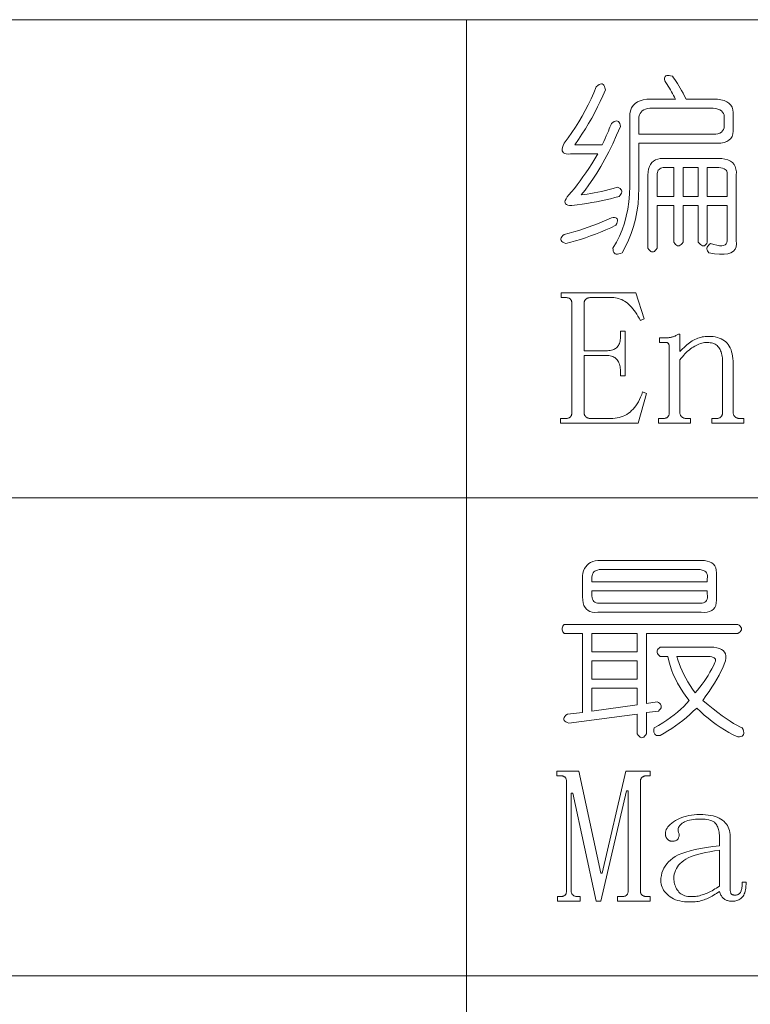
# Model space of a CAD drawing. Extents: x 1 to 297, y 1 to 210.
# Tile 41 of 171: x 82 to 91, y 45 to 57. Entities that reach past the tile are written whole.
import ezdxf

# ---------------------------------------------------------------- set-up
doc = ezdxf.new("R2010")
doc.units = 0

msp = doc.modelspace()

# ---------------------------------------------------------------- linework, layer by layer
at = {"color": 7, "lineweight": 13}
for p, q in [((1.306, 56.508), (219.321, 56.508)), ((87.399, 56.508), (87.399, 29.565)), ((1.306, 51.119), (219.321, 51.119)), ((1.306, 45.731), (175.108, 45.731))]:
    msp.add_line(p, q, dxfattribs=at)
for points in [[(89.633, 55.819), (89.631, 55.835), (89.631, 55.849), (89.633, 55.86), (89.638, 55.869), (89.646, 55.875), (89.655, 55.879), (89.668, 55.88), (89.682, 55.879), (89.699, 55.876), (89.719, 55.871), (89.732, 55.853), (89.747, 55.833), (89.761, 55.811), (89.776, 55.788), (89.791, 55.763), (89.807, 55.737), (89.823, 55.709), (89.839, 55.679), (89.856, 55.647), (89.873, 55.613), (90.181, 55.613), (90.227, 55.612), (90.267, 55.606), (90.302, 55.596), (90.332, 55.583), (90.357, 55.566), (90.377, 55.546), (90.391, 55.521), (90.401, 55.493), (90.405, 55.461), (90.404, 55.425), (90.404, 55.288), (90.405, 55.252), (90.401, 55.221), (90.391, 55.193), (90.377, 55.17), (90.357, 55.151), (90.332, 55.135), (90.302, 55.125), (90.267, 55.118), (90.227, 55.115), (90.181, 55.116), (89.341, 55.116), (89.341, 54.705), (89.343, 54.61), (89.339, 54.518), (89.332, 54.429), (89.319, 54.343), (89.303, 54.259), (89.282, 54.178), (89.256, 54.1), (89.226, 54.025), (89.192, 53.952), (89.153, 53.882), (89.133, 53.873), (89.116, 53.868), (89.1, 53.865), (89.087, 53.866), (89.076, 53.869), (89.066, 53.876), (89.059, 53.886), (89.054, 53.898), (89.051, 53.914), (89.05, 53.933), (89.089, 54), (89.123, 54.069), (89.153, 54.141), (89.179, 54.216), (89.2, 54.293), (89.217, 54.374), (89.229, 54.457), (89.237, 54.542), (89.24, 54.631), (89.239, 54.722), (89.239, 55.408), (89.241, 55.447), (89.248, 55.482), (89.26, 55.513), (89.277, 55.539), (89.299, 55.562), (89.325, 55.581), (89.356, 55.595), (89.392, 55.605), (89.433, 55.611), (89.479, 55.613), (89.753, 55.613), (89.742, 55.634), (89.732, 55.655), (89.72, 55.675), (89.709, 55.696), (89.697, 55.716), (89.685, 55.737), (89.672, 55.757), (89.66, 55.778), (89.646, 55.799)], [(88.861, 55.751), (88.878, 55.766), (88.893, 55.777), (88.907, 55.783), (88.919, 55.786), (88.93, 55.785), (88.94, 55.779), (88.948, 55.77), (88.955, 55.756), (88.96, 55.738), (88.964, 55.716), (88.936, 55.651), (88.907, 55.587), (88.876, 55.524), (88.844, 55.461), (88.81, 55.399), (88.775, 55.338), (88.739, 55.277), (88.701, 55.217), (88.662, 55.158), (88.621, 55.099), (88.93, 55.099), (88.946, 55.135), (88.962, 55.169), (88.975, 55.2), (88.988, 55.228), (88.999, 55.253), (89.008, 55.276), (89.016, 55.296), (89.023, 55.313), (89.029, 55.327), (89.033, 55.339), (89.049, 55.351), (89.064, 55.36), (89.078, 55.365), (89.09, 55.367), (89.101, 55.365), (89.111, 55.36), (89.119, 55.351), (89.126, 55.339), (89.132, 55.324), (89.136, 55.305), (89.091, 55.205), (89.047, 55.109), (89.002, 55.019), (88.957, 54.935), (88.913, 54.855), (88.868, 54.78), (88.824, 54.711), (88.779, 54.647), (88.735, 54.587), (88.69, 54.533), (88.725, 54.537), (88.761, 54.542), (88.799, 54.548), (88.838, 54.555), (88.879, 54.563), (88.92, 54.573), (88.964, 54.583), (89.008, 54.594), (89.054, 54.606), (89.101, 54.619), (89.117, 54.612), (89.13, 54.604), (89.139, 54.595), (89.145, 54.586), (89.149, 54.576), (89.149, 54.566), (89.146, 54.554), (89.14, 54.542), (89.131, 54.53), (89.119, 54.516), (89.07, 54.503), (89.021, 54.49), (88.97, 54.478), (88.918, 54.467), (88.866, 54.456), (88.812, 54.446), (88.757, 54.437), (88.702, 54.429), (88.645, 54.421), (88.587, 54.413), (88.562, 54.415), (88.542, 54.418), (88.526, 54.424), (88.516, 54.433), (88.51, 54.443), (88.509, 54.457), (88.513, 54.472), (88.521, 54.49), (88.535, 54.511), (88.553, 54.533), (88.584, 54.569), (88.615, 54.607), (88.647, 54.647), (88.679, 54.69), (88.711, 54.735), (88.744, 54.782), (88.777, 54.832), (88.811, 54.885), (88.844, 54.939), (88.879, 54.996), (88.57, 54.996), (88.545, 54.994), (88.523, 54.996), (88.506, 55), (88.493, 55.007), (88.484, 55.018), (88.479, 55.031), (88.479, 55.048), (88.482, 55.068), (88.49, 55.09), (88.501, 55.116), (88.545, 55.175), (88.587, 55.235), (88.627, 55.296), (88.666, 55.358), (88.703, 55.421), (88.738, 55.485), (88.771, 55.549), (88.803, 55.615), (88.833, 55.683)], [(90.147, 55.511), (89.496, 55.511), (89.466, 55.509), (89.44, 55.506), (89.417, 55.5), (89.397, 55.491), (89.38, 55.481), (89.366, 55.467), (89.355, 55.452), (89.348, 55.434), (89.343, 55.413), (89.341, 55.391), (89.341, 55.219), (90.147, 55.219), (90.18, 55.217), (90.208, 55.218), (90.233, 55.223), (90.254, 55.23), (90.271, 55.241), (90.285, 55.254), (90.295, 55.271), (90.301, 55.29), (90.303, 55.313), (90.301, 55.339), (90.301, 55.391), (90.303, 55.413), (90.301, 55.434), (90.295, 55.452), (90.285, 55.467), (90.271, 55.481), (90.254, 55.491), (90.233, 55.5), (90.208, 55.506), (90.18, 55.509)], [(89.616, 54.945), (90.233, 54.945), (90.275, 54.943), (90.312, 54.937), (90.345, 54.928), (90.373, 54.915), (90.396, 54.898), (90.414, 54.877), (90.427, 54.852), (90.436, 54.824), (90.44, 54.792), (90.439, 54.756), (90.439, 54.019), (90.442, 53.981), (90.437, 53.948), (90.425, 53.92), (90.406, 53.898), (90.379, 53.882), (90.344, 53.871), (90.302, 53.866), (90.252, 53.866), (90.195, 53.871), (90.13, 53.882), (90.121, 53.892), (90.114, 53.903), (90.11, 53.913), (90.108, 53.923), (90.109, 53.933), (90.111, 53.944), (90.117, 53.954), (90.125, 53.964), (90.135, 53.975), (90.147, 53.985), (90.186, 53.973), (90.221, 53.965), (90.251, 53.961), (90.276, 53.96), (90.297, 53.963), (90.314, 53.97), (90.326, 53.981), (90.334, 53.996), (90.337, 54.014), (90.336, 54.036), (90.336, 54.413), (90.113, 54.413), (90.113, 54.002), (90.106, 53.987), (90.098, 53.975), (90.089, 53.966), (90.08, 53.961), (90.07, 53.959), (90.059, 53.961), (90.048, 53.966), (90.036, 53.975), (90.023, 53.987), (90.01, 54.002), (90.01, 54.413), (89.839, 54.413), (89.839, 54.002), (89.828, 53.987), (89.818, 53.975), (89.808, 53.966), (89.797, 53.961), (89.787, 53.959), (89.777, 53.961), (89.767, 53.966), (89.756, 53.975), (89.746, 53.987), (89.736, 54.002), (89.736, 54.413), (89.547, 54.413), (89.547, 53.933), (89.537, 53.918), (89.527, 53.906), (89.516, 53.897), (89.506, 53.892), (89.496, 53.891), (89.485, 53.892), (89.475, 53.897), (89.465, 53.906), (89.455, 53.918), (89.444, 53.933), (89.444, 54.756), (89.446, 54.792), (89.451, 54.824), (89.46, 54.852), (89.472, 54.877), (89.487, 54.898), (89.506, 54.915), (89.528, 54.928), (89.554, 54.937), (89.583, 54.943)], [(89.736, 54.842), (89.633, 54.842), (89.617, 54.841), (89.602, 54.839), (89.589, 54.834), (89.578, 54.828), (89.569, 54.821), (89.561, 54.811), (89.555, 54.8), (89.551, 54.787), (89.548, 54.773), (89.547, 54.756), (89.547, 54.516), (89.736, 54.516)], [(90.01, 54.842), (89.839, 54.842), (89.839, 54.516), (90.01, 54.516)], [(90.216, 54.842), (90.113, 54.842), (90.113, 54.516), (90.336, 54.516), (90.336, 54.756), (90.338, 54.773), (90.336, 54.787), (90.332, 54.8), (90.325, 54.811), (90.314, 54.821), (90.301, 54.828), (90.284, 54.834), (90.264, 54.839), (90.242, 54.841)], [(88.501, 54.088), (88.556, 54.102), (88.61, 54.117), (88.664, 54.133), (88.718, 54.151), (88.771, 54.169), (88.824, 54.189), (88.877, 54.209), (88.929, 54.23), (88.981, 54.253), (89.033, 54.276), (89.052, 54.279), (89.068, 54.278), (89.081, 54.276), (89.09, 54.271), (89.097, 54.263), (89.101, 54.254), (89.101, 54.241), (89.099, 54.227), (89.093, 54.21), (89.084, 54.191), (89.026, 54.164), (88.968, 54.138), (88.911, 54.114), (88.854, 54.092), (88.797, 54.071), (88.741, 54.051), (88.685, 54.032), (88.629, 54.015), (88.574, 53.999), (88.519, 53.985), (88.5, 53.992), (88.485, 54), (88.474, 54.009), (88.466, 54.018), (88.463, 54.028), (88.463, 54.038), (88.467, 54.05), (88.475, 54.062), (88.486, 54.074)], [(88.467, 53.376), (88.467, 53.428), (89.307, 53.428), (89.401, 53.136), (89.359, 53.119), (89.345, 53.144), (89.331, 53.168), (89.317, 53.191), (89.302, 53.212), (89.288, 53.232), (89.273, 53.25), (89.258, 53.268), (89.243, 53.284), (89.228, 53.299), (89.213, 53.312), (89.197, 53.324), (89.181, 53.335), (89.165, 53.345), (89.148, 53.353), (89.131, 53.36), (89.114, 53.366), (89.096, 53.371), (89.078, 53.374), (89.06, 53.376), (89.041, 53.376), (88.801, 53.376), (88.795, 53.376), (88.788, 53.376), (88.782, 53.375), (88.776, 53.374), (88.77, 53.372), (88.765, 53.37), (88.76, 53.368), (88.755, 53.365), (88.75, 53.362), (88.746, 53.359), (88.742, 53.356), (88.738, 53.352), (88.735, 53.347), (88.732, 53.343), (88.73, 53.338), (88.728, 53.332), (88.726, 53.327), (88.725, 53.321), (88.724, 53.314), (88.724, 53.308), (88.724, 52.776), (88.973, 52.776), (88.99, 52.777), (89.005, 52.778), (89.02, 52.78), (89.034, 52.783), (89.047, 52.787), (89.059, 52.792), (89.07, 52.797), (89.08, 52.804), (89.089, 52.811), (89.097, 52.819), (89.104, 52.828), (89.111, 52.838), (89.117, 52.849), (89.122, 52.86), (89.126, 52.873), (89.13, 52.886), (89.132, 52.9), (89.134, 52.915), (89.135, 52.931), (89.136, 52.948), (89.136, 52.999), (89.187, 52.999), (89.187, 52.493), (89.136, 52.493), (89.136, 52.528), (89.135, 52.546), (89.134, 52.564), (89.132, 52.58), (89.13, 52.596), (89.126, 52.611), (89.122, 52.625), (89.117, 52.639), (89.111, 52.651), (89.104, 52.663), (89.097, 52.673), (89.089, 52.683), (89.08, 52.692), (89.07, 52.7), (89.059, 52.706), (89.047, 52.712), (89.034, 52.717), (89.02, 52.72), (89.005, 52.723), (88.99, 52.724), (88.973, 52.725), (88.724, 52.725), (88.724, 52.082), (88.724, 52.075), (88.725, 52.069), (88.726, 52.063), (88.728, 52.057), (88.73, 52.052), (88.732, 52.047), (88.735, 52.042), (88.738, 52.038), (88.742, 52.034), (88.746, 52.031), (88.75, 52.027), (88.755, 52.024), (88.76, 52.022), (88.765, 52.02), (88.77, 52.018), (88.776, 52.016), (88.782, 52.015), (88.788, 52.014), (88.795, 52.014), (88.801, 52.013), (89.024, 52.013), (89.05, 52.014), (89.074, 52.016), (89.098, 52.02), (89.121, 52.025), (89.143, 52.032), (89.165, 52.04), (89.185, 52.049), (89.205, 52.06), (89.224, 52.072), (89.243, 52.086), (89.26, 52.102), (89.277, 52.119), (89.293, 52.137), (89.309, 52.158), (89.323, 52.18), (89.337, 52.203), (89.35, 52.228), (89.362, 52.255), (89.374, 52.283), (89.384, 52.313), (89.427, 52.296), (89.333, 51.962), (88.459, 51.962), (88.459, 52.013), (88.51, 52.013), (88.518, 52.014), (88.526, 52.014), (88.533, 52.015), (88.54, 52.016), (88.546, 52.018), (88.552, 52.02), (88.557, 52.022), (88.562, 52.024), (88.566, 52.027), (88.57, 52.031), (88.573, 52.034), (88.576, 52.038), (88.579, 52.042), (88.581, 52.047), (88.583, 52.052), (88.584, 52.057), (88.586, 52.063), (88.586, 52.069), (88.587, 52.075), (88.587, 52.082), (88.587, 53.308), (88.587, 53.314), (88.586, 53.321), (88.586, 53.327), (88.584, 53.332), (88.583, 53.338), (88.581, 53.343), (88.579, 53.347), (88.576, 53.352), (88.573, 53.356), (88.57, 53.359), (88.566, 53.362), (88.562, 53.365), (88.557, 53.368), (88.552, 53.37), (88.546, 53.372), (88.54, 53.374), (88.533, 53.375), (88.526, 53.376), (88.518, 53.376), (88.51, 53.376)], [(89.564, 51.962), (89.564, 52.013), (89.607, 52.013), (89.615, 52.014), (89.623, 52.014), (89.631, 52.015), (89.637, 52.016), (89.644, 52.018), (89.649, 52.02), (89.655, 52.022), (89.659, 52.024), (89.663, 52.027), (89.667, 52.031), (89.67, 52.034), (89.673, 52.038), (89.676, 52.042), (89.678, 52.047), (89.68, 52.052), (89.682, 52.057), (89.683, 52.063), (89.684, 52.069), (89.684, 52.075), (89.684, 52.082), (89.684, 52.819), (89.684, 52.824), (89.684, 52.829), (89.684, 52.833), (89.683, 52.838), (89.682, 52.842), (89.681, 52.845), (89.68, 52.849), (89.679, 52.852), (89.677, 52.855), (89.676, 52.858), (89.674, 52.86), (89.672, 52.862), (89.669, 52.864), (89.666, 52.866), (89.663, 52.867), (89.659, 52.869), (89.655, 52.869), (89.651, 52.87), (89.646, 52.87), (89.641, 52.871), (89.573, 52.871), (89.573, 52.922), (89.633, 52.922), (89.641, 52.922), (89.65, 52.922), (89.658, 52.923), (89.666, 52.923), (89.675, 52.924), (89.683, 52.925), (89.691, 52.926), (89.699, 52.927), (89.707, 52.929), (89.714, 52.931), (89.722, 52.932), (89.73, 52.935), (89.737, 52.937), (89.744, 52.94), (89.752, 52.943), (89.759, 52.947), (89.766, 52.951), (89.773, 52.955), (89.78, 52.96), (89.787, 52.965), (89.804, 52.965), (89.804, 52.768), (89.82, 52.784), (89.835, 52.8), (89.851, 52.815), (89.866, 52.829), (89.881, 52.843), (89.897, 52.855), (89.912, 52.867), (89.928, 52.877), (89.943, 52.887), (89.959, 52.896), (89.974, 52.904), (89.99, 52.912), (90.006, 52.918), (90.022, 52.924), (90.038, 52.928), (90.054, 52.932), (90.071, 52.935), (90.087, 52.937), (90.104, 52.939), (90.121, 52.939), (90.15, 52.938), (90.177, 52.936), (90.202, 52.932), (90.226, 52.927), (90.248, 52.92), (90.269, 52.911), (90.288, 52.901), (90.305, 52.89), (90.321, 52.877), (90.336, 52.862), (90.349, 52.846), (90.36, 52.828), (90.371, 52.809), (90.38, 52.788), (90.387, 52.766), (90.393, 52.742), (90.398, 52.716), (90.402, 52.689), (90.404, 52.661), (90.404, 52.631), (90.404, 52.082), (90.404, 52.075), (90.405, 52.069), (90.406, 52.063), (90.408, 52.057), (90.41, 52.052), (90.412, 52.047), (90.415, 52.042), (90.418, 52.038), (90.422, 52.034), (90.426, 52.031), (90.43, 52.027), (90.435, 52.024), (90.44, 52.022), (90.445, 52.02), (90.45, 52.018), (90.456, 52.016), (90.462, 52.015), (90.468, 52.014), (90.475, 52.014), (90.481, 52.013), (90.524, 52.013), (90.524, 51.962), (90.164, 51.962), (90.164, 52.013), (90.207, 52.013), (90.215, 52.014), (90.223, 52.014), (90.231, 52.015), (90.237, 52.016), (90.244, 52.018), (90.249, 52.02), (90.255, 52.022), (90.259, 52.024), (90.263, 52.027), (90.267, 52.031), (90.27, 52.034), (90.273, 52.038), (90.276, 52.042), (90.278, 52.047), (90.28, 52.052), (90.282, 52.057), (90.283, 52.063), (90.284, 52.069), (90.284, 52.075), (90.284, 52.082), (90.284, 52.656), (90.284, 52.676), (90.283, 52.696), (90.28, 52.714), (90.277, 52.731), (90.274, 52.747), (90.269, 52.763), (90.263, 52.777), (90.257, 52.791), (90.25, 52.803), (90.241, 52.815), (90.232, 52.825), (90.223, 52.835), (90.212, 52.843), (90.2, 52.851), (90.188, 52.857), (90.175, 52.862), (90.16, 52.866), (90.145, 52.868), (90.13, 52.87), (90.113, 52.871), (90.097, 52.87), (90.082, 52.869), (90.066, 52.866), (90.05, 52.862), (90.035, 52.858), (90.019, 52.852), (90.003, 52.845), (89.987, 52.838), (89.971, 52.829), (89.954, 52.819), (89.938, 52.808), (89.922, 52.797), (89.907, 52.784), (89.891, 52.771), (89.876, 52.757), (89.861, 52.742), (89.847, 52.726), (89.832, 52.709), (89.818, 52.692), (89.804, 52.673), (89.804, 52.082), (89.804, 52.075), (89.805, 52.069), (89.806, 52.063), (89.808, 52.057), (89.81, 52.052), (89.812, 52.047), (89.815, 52.042), (89.818, 52.038), (89.822, 52.034), (89.826, 52.031), (89.83, 52.027), (89.835, 52.024), (89.84, 52.022), (89.845, 52.02), (89.85, 52.018), (89.856, 52.016), (89.862, 52.015), (89.868, 52.014), (89.875, 52.014), (89.881, 52.013), (89.924, 52.013), (89.924, 51.962)], [(88.879, 50.413), (90.044, 50.413), (90.08, 50.412), (90.111, 50.407), (90.139, 50.398), (90.162, 50.386), (90.181, 50.371), (90.197, 50.352), (90.207, 50.329), (90.214, 50.304), (90.217, 50.275), (90.216, 50.242), (90.216, 50.002), (90.217, 49.966), (90.214, 49.935), (90.207, 49.907), (90.197, 49.884), (90.181, 49.865), (90.162, 49.85), (90.139, 49.839), (90.111, 49.832), (90.08, 49.829), (90.044, 49.831), (88.879, 49.831), (88.846, 49.829), (88.817, 49.832), (88.791, 49.839), (88.769, 49.85), (88.75, 49.865), (88.735, 49.884), (88.723, 49.907), (88.714, 49.935), (88.709, 49.966), (88.707, 50.002), (88.707, 50.242), (88.712, 50.271), (88.719, 50.298), (88.73, 50.322), (88.743, 50.343), (88.759, 50.362), (88.777, 50.378), (88.798, 50.391), (88.822, 50.401), (88.849, 50.409)], [(90.01, 50.311), (88.913, 50.311), (88.893, 50.31), (88.876, 50.306), (88.86, 50.301), (88.847, 50.294), (88.836, 50.285), (88.826, 50.274), (88.819, 50.26), (88.814, 50.245), (88.811, 50.227), (88.81, 50.208), (88.81, 50.173), (90.113, 50.173), (90.113, 50.208), (90.115, 50.227), (90.114, 50.245), (90.111, 50.26), (90.105, 50.274), (90.096, 50.285), (90.084, 50.294), (90.07, 50.301), (90.053, 50.306), (90.033, 50.31)], [(90.113, 50.071), (88.81, 50.071), (88.81, 50.036), (88.811, 50.014), (88.814, 49.994), (88.819, 49.977), (88.826, 49.962), (88.836, 49.951), (88.847, 49.942), (88.86, 49.935), (88.876, 49.932), (88.893, 49.931), (88.913, 49.933), (90.01, 49.933), (90.033, 49.931), (90.053, 49.932), (90.07, 49.935), (90.084, 49.942), (90.096, 49.951), (90.105, 49.962), (90.111, 49.977), (90.114, 49.994), (90.115, 50.014), (90.113, 50.036)], [(88.501, 49.693), (90.456, 49.693), (90.471, 49.683), (90.483, 49.673), (90.492, 49.663), (90.497, 49.652), (90.499, 49.642), (90.497, 49.632), (90.492, 49.621), (90.483, 49.611), (90.471, 49.601), (90.456, 49.591), (89.427, 49.591), (89.427, 48.802), (89.547, 48.819), (89.563, 48.812), (89.575, 48.804), (89.585, 48.795), (89.591, 48.786), (89.594, 48.776), (89.594, 48.766), (89.592, 48.754), (89.586, 48.742), (89.576, 48.73), (89.564, 48.716), (89.427, 48.699), (89.427, 48.459), (89.417, 48.444), (89.407, 48.432), (89.396, 48.423), (89.386, 48.418), (89.376, 48.416), (89.365, 48.418), (89.355, 48.423), (89.345, 48.432), (89.335, 48.444), (89.324, 48.459), (89.324, 48.682), (88.553, 48.579), (88.534, 48.586), (88.519, 48.594), (88.508, 48.603), (88.501, 48.612), (88.497, 48.622), (88.497, 48.633), (88.501, 48.644), (88.509, 48.656), (88.52, 48.669), (88.536, 48.682), (88.707, 48.699), (88.707, 49.591), (88.501, 49.591), (88.492, 49.601), (88.485, 49.611), (88.48, 49.621), (88.477, 49.632), (88.476, 49.642), (88.477, 49.652), (88.48, 49.663), (88.485, 49.673), (88.492, 49.683)], [(89.324, 49.591), (88.81, 49.591), (88.81, 49.385), (89.324, 49.385)], [(89.581, 49.436), (90.147, 49.436), (90.186, 49.435), (90.22, 49.43), (90.249, 49.422), (90.273, 49.412), (90.293, 49.398), (90.308, 49.381), (90.318, 49.361), (90.323, 49.338), (90.323, 49.311), (90.319, 49.282), (90.304, 49.244), (90.286, 49.204), (90.267, 49.163), (90.245, 49.12), (90.22, 49.076), (90.193, 49.031), (90.164, 48.984), (90.132, 48.936), (90.098, 48.887), (90.061, 48.836), (90.121, 48.787), (90.178, 48.742), (90.231, 48.701), (90.281, 48.663), (90.327, 48.631), (90.37, 48.602), (90.409, 48.577), (90.445, 48.557), (90.478, 48.54), (90.507, 48.528), (90.516, 48.508), (90.522, 48.491), (90.524, 48.475), (90.524, 48.462), (90.52, 48.451), (90.513, 48.441), (90.504, 48.434), (90.491, 48.429), (90.475, 48.426), (90.456, 48.425), (90.405, 48.45), (90.355, 48.476), (90.306, 48.505), (90.258, 48.535), (90.211, 48.566), (90.166, 48.6), (90.121, 48.635), (90.077, 48.672), (90.035, 48.71), (89.993, 48.751), (89.955, 48.714), (89.916, 48.678), (89.877, 48.644), (89.837, 48.611), (89.796, 48.579), (89.754, 48.549), (89.712, 48.52), (89.669, 48.493), (89.626, 48.467), (89.581, 48.442), (89.565, 48.44), (89.551, 48.44), (89.539, 48.443), (89.529, 48.447), (89.521, 48.455), (89.516, 48.465), (89.512, 48.477), (89.51, 48.491), (89.51, 48.508), (89.513, 48.528), (89.563, 48.555), (89.611, 48.584), (89.656, 48.613), (89.699, 48.643), (89.74, 48.673), (89.778, 48.705), (89.814, 48.737), (89.847, 48.769), (89.879, 48.802), (89.907, 48.836), (89.871, 48.884), (89.837, 48.933), (89.806, 48.982), (89.778, 49.031), (89.753, 49.081), (89.73, 49.13), (89.71, 49.181), (89.693, 49.231), (89.679, 49.282), (89.667, 49.333), (89.581, 49.333), (89.569, 49.344), (89.559, 49.354), (89.553, 49.364), (89.549, 49.375), (89.547, 49.385), (89.549, 49.395), (89.553, 49.405), (89.559, 49.416), (89.569, 49.426)], [(89.324, 49.282), (88.81, 49.282), (88.81, 49.076), (89.324, 49.076)], [(90.096, 49.333), (89.77, 49.333), (89.781, 49.292), (89.795, 49.251), (89.81, 49.21), (89.828, 49.169), (89.847, 49.128), (89.869, 49.087), (89.892, 49.045), (89.918, 49.004), (89.946, 48.963), (89.976, 48.922), (90.003, 48.953), (90.029, 48.985), (90.053, 49.018), (90.077, 49.051), (90.1, 49.085), (90.122, 49.119), (90.143, 49.155), (90.162, 49.191), (90.181, 49.227), (90.199, 49.265), (90.204, 49.278), (90.205, 49.29), (90.204, 49.3), (90.199, 49.309), (90.19, 49.316), (90.178, 49.322), (90.163, 49.327), (90.144, 49.331), (90.121, 49.333)], [(89.324, 48.973), (88.81, 48.973), (88.81, 48.716), (89.324, 48.785)], [(89.359, 46.693), (89.359, 46.687), (89.359, 46.68), (89.36, 46.674), (89.362, 46.669), (89.364, 46.663), (89.366, 46.658), (89.369, 46.654), (89.372, 46.65), (89.376, 46.646), (89.38, 46.642), (89.384, 46.639), (89.389, 46.636), (89.394, 46.633), (89.399, 46.631), (89.405, 46.629), (89.41, 46.628), (89.416, 46.626), (89.423, 46.626), (89.429, 46.625), (89.436, 46.625), (89.47, 46.625), (89.47, 46.573), (89.101, 46.573), (89.101, 46.625), (89.144, 46.625), (89.153, 46.625), (89.16, 46.626), (89.168, 46.626), (89.174, 46.628), (89.181, 46.629), (89.186, 46.631), (89.192, 46.633), (89.196, 46.636), (89.201, 46.639), (89.204, 46.642), (89.208, 46.646), (89.21, 46.65), (89.213, 46.654), (89.215, 46.658), (89.217, 46.663), (89.219, 46.669), (89.22, 46.674), (89.221, 46.68), (89.221, 46.687), (89.221, 46.693), (89.221, 47.816), (89.204, 47.816), (88.913, 46.573), (88.861, 46.573), (88.596, 47.791), (88.579, 47.791), (88.579, 46.693), (88.579, 46.687), (88.579, 46.68), (88.58, 46.674), (88.582, 46.669), (88.584, 46.663), (88.586, 46.658), (88.589, 46.654), (88.592, 46.65), (88.596, 46.646), (88.6, 46.642), (88.604, 46.639), (88.609, 46.636), (88.614, 46.633), (88.619, 46.631), (88.625, 46.629), (88.63, 46.628), (88.636, 46.626), (88.643, 46.626), (88.649, 46.625), (88.656, 46.625), (88.681, 46.625), (88.681, 46.573), (88.424, 46.573), (88.424, 46.625), (88.45, 46.625), (88.458, 46.625), (88.466, 46.626), (88.473, 46.626), (88.48, 46.628), (88.486, 46.629), (88.492, 46.631), (88.497, 46.633), (88.502, 46.636), (88.506, 46.639), (88.51, 46.642), (88.513, 46.646), (88.516, 46.65), (88.519, 46.654), (88.521, 46.658), (88.523, 46.663), (88.524, 46.669), (88.526, 46.674), (88.526, 46.68), (88.527, 46.687), (88.527, 46.693), (88.527, 47.919), (88.527, 47.926), (88.526, 47.932), (88.526, 47.938), (88.524, 47.944), (88.523, 47.949), (88.521, 47.954), (88.519, 47.959), (88.516, 47.963), (88.513, 47.967), (88.51, 47.971), (88.506, 47.974), (88.502, 47.977), (88.497, 47.979), (88.492, 47.982), (88.486, 47.983), (88.48, 47.985), (88.473, 47.986), (88.466, 47.987), (88.458, 47.988), (88.45, 47.988), (88.416, 47.988), (88.416, 48.039), (88.664, 48.039), (88.913, 46.891), (88.93, 46.891), (89.196, 48.039), (89.47, 48.039), (89.47, 47.988), (89.436, 47.988), (89.429, 47.988), (89.423, 47.987), (89.416, 47.986), (89.41, 47.985), (89.405, 47.983), (89.399, 47.982), (89.394, 47.979), (89.389, 47.977), (89.384, 47.974), (89.38, 47.971), (89.376, 47.967), (89.372, 47.963), (89.369, 47.959), (89.366, 47.954), (89.364, 47.949), (89.362, 47.944), (89.36, 47.938), (89.359, 47.932), (89.359, 47.926), (89.359, 47.919)], [(89.916, 46.565), (89.886, 46.566), (89.857, 46.568), (89.829, 46.571), (89.803, 46.577), (89.779, 46.583), (89.755, 46.591), (89.733, 46.601), (89.713, 46.611), (89.694, 46.624), (89.676, 46.638), (89.659, 46.653), (89.645, 46.668), (89.632, 46.683), (89.621, 46.699), (89.611, 46.716), (89.604, 46.733), (89.598, 46.75), (89.593, 46.768), (89.591, 46.786), (89.59, 46.805), (89.591, 46.835), (89.595, 46.864), (89.602, 46.892), (89.611, 46.919), (89.623, 46.945), (89.638, 46.97), (89.655, 46.994), (89.675, 47.016), (89.698, 47.037), (89.723, 47.058), (89.752, 47.077), (89.786, 47.095), (89.826, 47.112), (89.871, 47.128), (89.921, 47.142), (89.976, 47.156), (90.037, 47.168), (90.103, 47.18), (90.174, 47.19), (90.25, 47.199), (90.25, 47.302), (90.25, 47.319), (90.248, 47.335), (90.247, 47.351), (90.244, 47.366), (90.24, 47.38), (90.236, 47.394), (90.231, 47.407), (90.225, 47.42), (90.219, 47.432), (90.211, 47.443), (90.203, 47.454), (90.192, 47.463), (90.179, 47.472), (90.165, 47.479), (90.148, 47.485), (90.13, 47.49), (90.109, 47.494), (90.087, 47.497), (90.062, 47.499), (90.036, 47.499), (90.007, 47.499), (89.981, 47.497), (89.956, 47.495), (89.933, 47.492), (89.911, 47.487), (89.892, 47.482), (89.874, 47.476), (89.857, 47.469), (89.843, 47.461), (89.83, 47.452), (89.819, 47.443), (89.809, 47.433), (89.801, 47.423), (89.794, 47.414), (89.789, 47.404), (89.786, 47.394), (89.784, 47.384), (89.783, 47.374), (89.784, 47.364), (89.787, 47.353), (89.79, 47.347), (89.793, 47.34), (89.794, 47.333), (89.795, 47.326), (89.796, 47.319), (89.795, 47.312), (89.794, 47.305), (89.793, 47.299), (89.79, 47.292), (89.787, 47.285), (89.783, 47.278), (89.779, 47.273), (89.774, 47.267), (89.768, 47.263), (89.761, 47.259), (89.754, 47.256), (89.746, 47.254), (89.738, 47.252), (89.729, 47.251), (89.719, 47.251), (89.712, 47.251), (89.705, 47.251), (89.699, 47.252), (89.693, 47.254), (89.687, 47.256), (89.682, 47.258), (89.677, 47.261), (89.672, 47.264), (89.667, 47.268), (89.663, 47.272), (89.659, 47.277), (89.655, 47.281), (89.652, 47.287), (89.649, 47.293), (89.647, 47.299), (89.645, 47.305), (89.643, 47.312), (89.642, 47.32), (89.642, 47.328), (89.641, 47.336), (89.643, 47.352), (89.646, 47.367), (89.651, 47.382), (89.659, 47.397), (89.669, 47.411), (89.682, 47.426), (89.696, 47.44), (89.713, 47.454), (89.732, 47.468), (89.753, 47.482), (89.776, 47.495), (89.799, 47.507), (89.824, 47.517), (89.85, 47.526), (89.877, 47.533), (89.905, 47.54), (89.934, 47.544), (89.964, 47.548), (89.995, 47.55), (90.027, 47.551), (90.061, 47.55), (90.092, 47.548), (90.122, 47.545), (90.151, 47.54), (90.177, 47.535), (90.202, 47.527), (90.225, 47.519), (90.247, 47.509), (90.266, 47.499), (90.284, 47.486), (90.301, 47.473), (90.315, 47.458), (90.328, 47.443), (90.339, 47.426), (90.349, 47.408), (90.356, 47.389), (90.362, 47.369), (90.367, 47.348), (90.369, 47.325), (90.37, 47.302), (90.37, 46.736), (90.37, 46.723), (90.371, 46.711), (90.371, 46.7), (90.372, 46.69), (90.373, 46.682), (90.375, 46.674), (90.376, 46.668), (90.378, 46.662), (90.38, 46.658), (90.383, 46.655), (90.386, 46.652), (90.389, 46.65), (90.392, 46.648), (90.397, 46.647), (90.401, 46.645), (90.406, 46.644), (90.411, 46.643), (90.417, 46.643), (90.423, 46.642), (90.43, 46.642), (90.438, 46.642), (90.446, 46.644), (90.453, 46.645), (90.46, 46.648), (90.466, 46.652), (90.472, 46.656), (90.477, 46.661), (90.482, 46.667), (90.486, 46.673), (90.49, 46.681), (90.493, 46.689), (90.496, 46.697), (90.499, 46.706), (90.501, 46.716), (90.503, 46.727), (90.504, 46.738), (90.506, 46.749), (90.506, 46.761), (90.507, 46.774), (90.507, 46.788), (90.55, 46.788), (90.55, 46.764), (90.548, 46.743), (90.546, 46.722), (90.543, 46.703), (90.539, 46.686), (90.535, 46.67), (90.529, 46.655), (90.523, 46.642), (90.515, 46.631), (90.507, 46.621), (90.498, 46.612), (90.489, 46.604), (90.479, 46.597), (90.469, 46.59), (90.458, 46.585), (90.446, 46.581), (90.435, 46.578), (90.422, 46.575), (90.409, 46.574), (90.396, 46.573), (90.384, 46.574), (90.373, 46.574), (90.362, 46.576), (90.352, 46.578), (90.342, 46.58), (90.333, 46.583), (90.324, 46.586), (90.316, 46.59), (90.309, 46.594), (90.301, 46.599), (90.295, 46.605), (90.288, 46.611), (90.282, 46.618), (90.277, 46.625), (90.271, 46.633), (90.266, 46.642), (90.262, 46.652), (90.258, 46.662), (90.254, 46.673), (90.25, 46.685), (90.233, 46.673), (90.216, 46.662), (90.2, 46.652), (90.183, 46.642), (90.167, 46.632), (90.152, 46.624), (90.136, 46.616), (90.121, 46.608), (90.106, 46.601), (90.091, 46.595), (90.077, 46.589), (90.061, 46.584), (90.045, 46.58), (90.028, 46.576), (90.011, 46.572), (89.993, 46.57), (89.975, 46.568), (89.956, 46.566), (89.936, 46.565)], [(89.736, 46.831), (89.736, 46.815), (89.738, 46.8), (89.74, 46.785), (89.743, 46.771), (89.747, 46.757), (89.753, 46.743), (89.759, 46.729), (89.766, 46.715), (89.774, 46.702), (89.783, 46.689), (89.793, 46.677), (89.804, 46.666), (89.816, 46.656), (89.829, 46.648), (89.844, 46.641), (89.859, 46.635), (89.876, 46.631), (89.894, 46.627), (89.913, 46.625), (89.933, 46.625), (89.948, 46.625), (89.964, 46.626), (89.979, 46.628), (89.995, 46.63), (90.01, 46.632), (90.025, 46.636), (90.041, 46.64), (90.056, 46.644), (90.072, 46.649), (90.087, 46.655), (90.103, 46.661), (90.118, 46.668), (90.134, 46.676), (90.15, 46.684), (90.166, 46.692), (90.183, 46.702), (90.199, 46.712), (90.216, 46.722), (90.233, 46.733), (90.25, 46.745), (90.25, 47.148), (90.194, 47.14), (90.141, 47.132), (90.091, 47.123), (90.046, 47.113), (90.004, 47.102), (89.965, 47.09), (89.93, 47.077), (89.899, 47.063), (89.871, 47.048), (89.847, 47.032), (89.826, 47.015), (89.807, 46.998), (89.79, 46.98), (89.776, 46.961), (89.764, 46.941), (89.754, 46.92), (89.746, 46.899), (89.74, 46.877), (89.737, 46.854)]]:
    msp.add_lwpolyline(points, close=True, dxfattribs=at)

doc.saveas('drawing.dxf')
